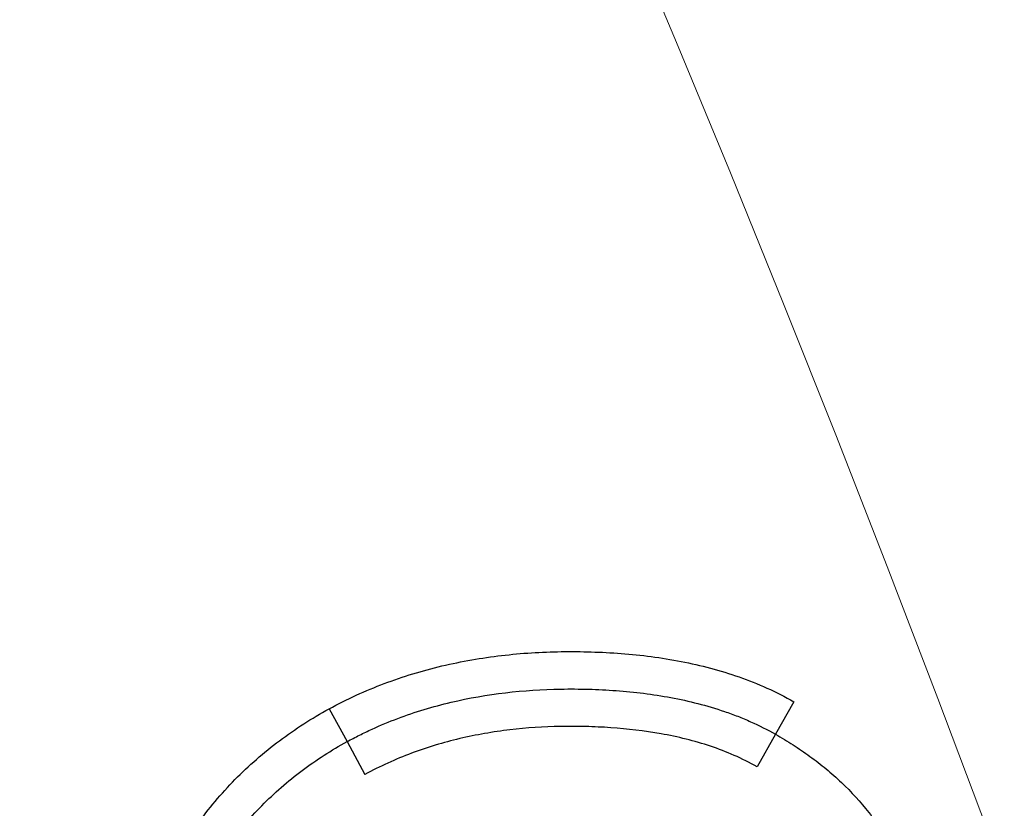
# Model space of a CAD drawing. Header units: millimetres. Extents: x 506 to 3445, y -268 to 1810.
# Tile 17 of 142: x 1749.12 to 1751.75, y 1454.42 to 1456.53. Entities that reach past the tile are written whole.
import ezdxf
from ezdxf.lldxf.tags import DXFTag

# ---------------------------------------------------------------- set-up
doc = ezdxf.new("R2010")
doc.units = ezdxf.units.MM
tags = doc.linetypes.add('DASHDOT', pattern=[70, 31, -13, 13, -13]).pattern_tags.tags
tags[10:11] = [DXFTag(74, 4), DXFTag(75, 0), DXFTag(340, '0'), DXFTag(46, 0.0), DXFTag(50, 0.0), DXFTag(44, 0.0), DXFTag(45, 0.0)]
tags[8:9] = [DXFTag(74, 4), DXFTag(75, 0), DXFTag(340, '0'), DXFTag(46, 0.0), DXFTag(50, 0.0), DXFTag(44, 0.0), DXFTag(45, 0.0)]
tags[6:7] = [DXFTag(74, 4), DXFTag(75, 0), DXFTag(340, '0'), DXFTag(46, 0.0), DXFTag(50, 0.0), DXFTag(44, 0.0), DXFTag(45, 0.0)]
tags[4:5] = [DXFTag(74, 4), DXFTag(75, 0), DXFTag(340, '0'), DXFTag(46, 0.0), DXFTag(50, 0.0), DXFTag(44, 0.0), DXFTag(45, 0.0)]
doc.dimstyles.get("Standard").update_dxf_attribs({"dimtxt": 20, "dimasz": 10, "dimexe": 9, "dimexo": 9, "dimgap": 10, "dimtad": 0, "dimtih": 1, "dimtoh": 1, "dimdsep": 46, "dimtxsty": 'Standard', "dimcen": 0.09, "dimadec": 0, "dimazin": 0, "dimtfac": 1, "dimtofl": 0, "dimtmove": 0, "dimatfit": 3, "dimfxl": 0, "dimtolj": 1, "dimtzin": 0, "dimarcsym": 0})

# ---------------------------------------------------------------- blocks, each defined once
blk = doc.blocks.new('*D9')
at = {"color": 0, "lineweight": -2}
for p, q in [((1237.6969, 1317.2715), (1237.6969, 1552.2323)), ((1763.6969, 1308.2715), (1763.6969, 1552.2323)), ((1247.6969, 1543.2323), (1464.0303, 1543.2323)), ((1753.6969, 1543.2323), (1537.3636, 1543.2323))]:
    blk.add_line(p, q, dxfattribs=at)
at = {"color": 0, "lineweight": 18}
for points in [[(1247.6969, 1544.899), (1247.6969, 1541.5656), (1237.6969, 1543.2323)], [(1753.6969, 1544.899), (1753.6969, 1541.5656), (1763.6969, 1543.2323)]]:
    blk.add_solid(points, dxfattribs=at)
at = {"layer": 'Defpoints', "color": 0, "lineweight": 18}
for p in [(1763.6969, 1543.2323), (1237.6969, 1308.2715), (1763.6969, 1299.2715)]:
    blk.add_point(p, dxfattribs=at)
at = {"color": 0, "lineweight": 18, "insert": (1500.6969, 1543.2323), "char_height": 20, "attachment_point": 5}
blk.add_mtext('\\A1;526', dxfattribs=at)
blk = doc.blocks.new('*D10')
at = {"color": 0, "lineweight": -2}
for p, q in [((1111.1969, 1420.6715), (1111.1969, 1598.9882)), ((1895.5969, 1441.7203), (1895.5969, 1598.9882)), ((1121.1969, 1589.9882), (1466.7303, 1589.9882)), ((1885.5969, 1589.9882), (1540.0636, 1589.9882))]:
    blk.add_line(p, q, dxfattribs=at)
at = {"color": 0, "lineweight": 18}
for points in [[(1121.1969, 1591.6548), (1121.1969, 1588.3215), (1111.1969, 1589.9882)], [(1885.5969, 1591.6548), (1885.5969, 1588.3215), (1895.5969, 1589.9882)]]:
    blk.add_solid(points, dxfattribs=at)
at = {"layer": 'Defpoints', "color": 0, "lineweight": 18}
for p in [(1895.5969, 1589.9882), (1895.5969, 1432.7203), (1111.1969, 1411.6715)]:
    blk.add_point(p, dxfattribs=at)
at = {"color": 0, "lineweight": 18, "insert": (1503.3969, 1589.9882), "char_height": 20, "attachment_point": 5}
blk.add_mtext('\\A1;785', dxfattribs=at)

msp = doc.modelspace()

# ---------------------------------------------------------------- linework, layer by layer
for p, q in [((1749.9497, 1454.6854), (1749.9978, 1454.5977)), ((1751.1918, 1454.7044), (1751.1425, 1454.6174)), ((1751.1425, 1454.6174), (1751.0931, 1454.5305)), ((1749.9978, 1454.5977), (1750.0456, 1454.5099))]:
    msp.add_line(p, q)
at = {"linetype": 'DASHDOT', "lineweight": 18}
msp.add_circle((1693.6969, 1432.7203), 61.9, dxfattribs=at)
for points, knots in [([(1749.9497, 1454.6854), (1749.9736, 1454.6984), (1749.9978, 1454.7105), (1750.047, 1454.733), (1750.0719, 1454.7433), (1750.1474, 1454.7718), (1750.1988, 1454.7875), (1750.2776, 1454.8062), (1750.3042, 1454.8117), (1750.3573, 1454.821), (1750.3839, 1454.8248), (1750.4637, 1454.8342), (1750.5169, 1454.8375), (1750.5969, 1454.8387), (1750.6235, 1454.8384), (1750.6769, 1454.8368), (1750.7303, 1454.8341), (1750.7837, 1454.8286), (1750.8372, 1454.8215), (1750.864, 1454.8172), (1750.9431, 1454.8018), (1750.9948, 1454.7883), (1751.0955, 1454.753), (1751.1445, 1454.7313), (1751.1918, 1454.7044)], [0, 0, 0, 0, 0.0625, 0.0625, 0.125, 0.125, 0.25, 0.25, 0.3125, 0.3125, 0.375, 0.375, 0.5, 0.5, 0.5625, 0.5625, 0.625, 0.6875, 0.6875, 0.75, 0.75, 0.875, 0.875, 1, 1, 1, 1]), ([(1749.9978, 1454.5977), (1750.0087, 1454.6037), (1750.0198, 1454.6094), (1750.042, 1454.6205), (1750.0756, 1454.6366), (1750.11, 1454.6508), (1750.1565, 1454.6684), (1750.1801, 1454.6764), (1750.2276, 1454.6908), (1750.2515, 1454.6972), (1750.3715, 1454.7257), (1750.4693, 1454.7366), (1750.5934, 1454.7386), (1750.6182, 1454.7385), (1750.6677, 1454.7371), (1750.6923, 1454.7359), (1750.7659, 1454.7305), (1750.8147, 1454.7245), (1750.9113, 1454.7065), (1750.9591, 1454.6944), (1751.0181, 1454.6742), (1751.0299, 1454.6699), (1751.0532, 1454.6608), (1751.0876, 1454.6464), (1751.1209, 1454.6297), (1751.1425, 1454.6174)], [0, 0, 0, 0, 0.03125, 0.03125, 0.0625, 0.125, 0.125, 0.1875, 0.1875, 0.25, 0.25, 0.5, 0.5, 0.5625, 0.5625, 0.625, 0.625, 0.75, 0.75, 0.875, 0.875, 0.90625, 0.90625, 0.9375, 1, 1, 1, 1]), ([(1749.5154, 1454.2419), (1749.5396, 1454.2887), (1749.5669, 1454.3334), (1749.6125, 1454.397), (1749.6285, 1454.4177), (1749.6622, 1454.4578), (1749.6799, 1454.4773), (1749.7352, 1454.5338), (1749.7748, 1454.5684), (1749.8592, 1454.6317), (1749.9035, 1454.6601), (1749.9497, 1454.6854)], [0, 0, 0, 0, 0.25, 0.25, 0.375, 0.375, 0.5, 0.5, 0.75, 0.75, 1, 1, 1, 1]), ([(1751.0931, 1454.5305), (1751.0532, 1454.5531), (1751.0116, 1454.571), (1750.9473, 1454.5926), (1750.9255, 1454.5989), (1750.8813, 1454.6099), (1750.859, 1454.6147), (1750.792, 1454.6267), (1750.7472, 1454.6318), (1750.68, 1454.6364), (1750.6575, 1454.6374), (1750.6127, 1454.6385), (1750.5902, 1454.6386), (1750.5228, 1454.6374), (1750.4778, 1454.6345), (1750.4102, 1454.6265), (1750.3876, 1454.6232), (1750.3429, 1454.6154), (1750.3208, 1454.6109), (1750.2549, 1454.5953), (1750.2118, 1454.5823), (1750.1484, 1454.5585), (1750.1275, 1454.5498), (1750.0861, 1454.531), (1750.0656, 1454.5208), (1750.0456, 1454.5099)], [0, 0, 0, 0, 0.125, 0.125, 0.1875, 0.1875, 0.25, 0.25, 0.375, 0.375, 0.4375, 0.4375, 0.5, 0.5, 0.625, 0.625, 0.6875, 0.6875, 0.75, 0.75, 0.875, 0.875, 0.9375, 0.9375, 1, 1, 1, 1]), ([(1751.1425, 1454.6174), (1751.1504, 1454.6129), (1751.1583, 1454.6083), (1751.1739, 1454.5988), (1751.1971, 1454.5843), (1751.2347, 1454.5587), (1751.2635, 1454.5364), (1751.2916, 1454.5132), (1751.3053, 1454.501), (1751.345, 1454.4633), (1751.3695, 1454.4365), (1751.403, 1454.3935), (1751.4136, 1454.3787), (1751.4336, 1454.3482), (1751.4431, 1454.3324), (1751.4518, 1454.3163)], [0, 0, 0, 0, 0.0625, 0.0625, 0.125, 0.25, 0.375, 0.375, 0.5, 0.5, 0.75, 0.75, 0.875, 0.875, 1, 1, 1, 1]), ([(1749.6039, 1454.1953), (1749.6066, 1454.2006), (1749.6094, 1454.2059), (1749.6151, 1454.2164), (1749.6237, 1454.2321), (1749.6447, 1454.268), (1749.6643, 1454.2977), (1749.692, 1454.3364), (1749.7067, 1454.3552), (1749.7373, 1454.3918), (1749.7533, 1454.4094), (1749.8033, 1454.4604), (1749.8394, 1454.4919), (1749.9157, 1454.549), (1749.956, 1454.5748), (1749.9978, 1454.5977)], [0, 0, 0, 0, 0.03125, 0.03125, 0.0625, 0.125, 0.25, 0.25, 0.375, 0.375, 0.5, 0.5, 0.75, 0.75, 1, 1, 1, 1])]:
    msp.add_open_spline(points, degree=3, knots=knots)

# ---------------------------------------------------------------- dimensions: what is measured, and where the dimension line sits
at = {"lineweight": 18}
dim = msp.add_linear_dim(base=(1895.5969, 1589.9882), p1=(1111.1969, 1411.6715), p2=(1895.5969, 1432.7203), text='785', dimstyle='Standard', dxfattribs=at)
dim.commit()
dim.dimension.update_dxf_attribs({"geometry": '*D10', "text_midpoint": (1503.3969, 1589.9882)})
dim = msp.add_linear_dim(base=(1763.6969, 1543.2323), p1=(1237.6969, 1308.2715), p2=(1763.6969, 1299.2715), dimstyle='Standard', dxfattribs=at)
dim.commit()
dim.dimension.update_dxf_attribs({"geometry": '*D9', "text_midpoint": (1500.6969, 1543.2323)})

doc.saveas('drawing.dxf')
